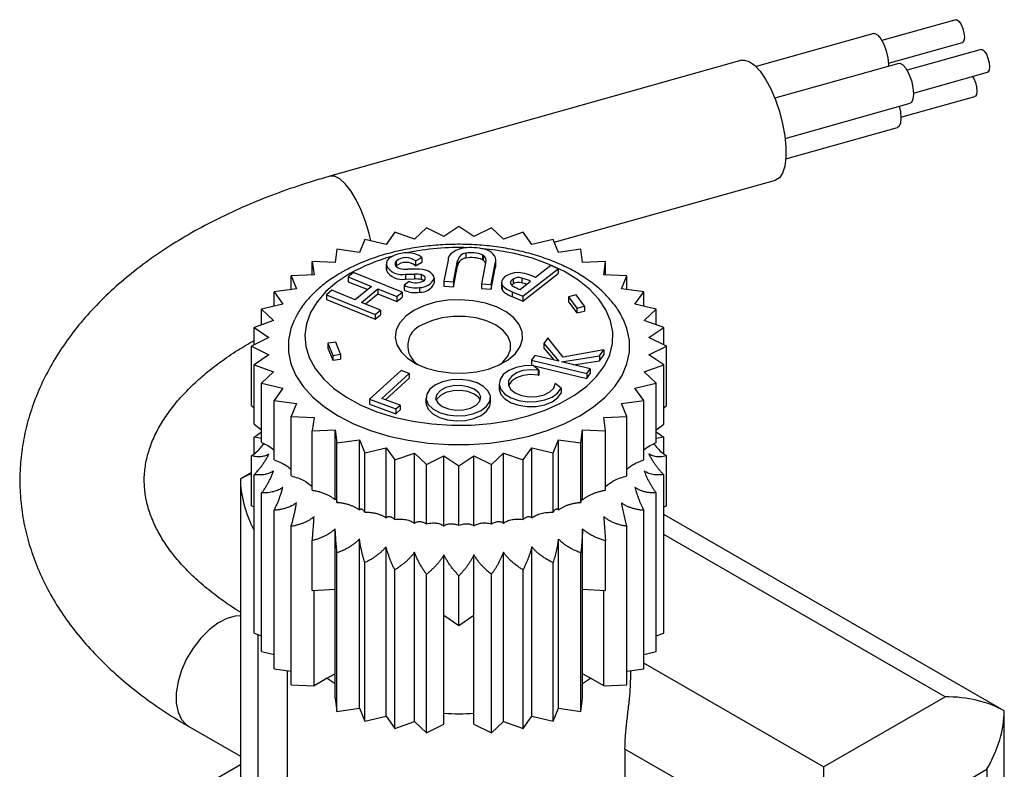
# Model space of a CAD drawing. Header units: millimetres. Extents: x 13 to 546, y 13 to 419.
# Tile 20 of 20: x 470 to 503, y 366 to 392. Entities that reach past the tile are written whole.
import ezdxf

# ---------------------------------------------------------------- set-up
doc = ezdxf.new("R2010")
doc.units = ezdxf.units.MM
doc.header["$LTSCALE"] = 2

msp = doc.modelspace()

# ---------------------------------------------------------------- linework, layer by layer
for p, q in [((501.216, 391.669), (498.718, 390.966)), ((498.439, 391.199), (494.475, 390.083)), ((498.935, 390.196), (501.433, 390.899)), ((502.065, 390.665), (499.567, 389.961)), ((493.99, 390.297), (480.085, 386.382)), ((499.287, 390.194), (495.102, 389.016)), ((499.783, 389.191), (502.282, 389.895)), ((495.449, 387.659), (499.667, 388.847)), ((499.359, 388.375), (501.858, 389.079)), ((495.471, 386.969), (499.242, 388.031)), ((487.66, 384.151), (495.128, 386.254)), ((482.279, 384.489), (481.982, 384.074)), ((482.942, 384.254), (482.279, 384.489)), ((483.348, 384.637), (482.942, 384.254)), ((483.938, 384.345), (483.348, 384.637)), ((484.443, 384.686), (483.938, 384.345)), ((484.947, 384.345), (484.443, 384.686)), ((485.538, 384.637), (484.947, 384.345)), ((485.943, 384.254), (485.538, 384.637)), ((486.606, 384.489), (485.943, 384.254)), ((486.903, 384.074), (486.606, 384.489)), ((481.265, 384.246), (481.083, 383.81)), ((481.982, 384.074), (481.265, 384.246)), ((487.62, 384.246), (486.903, 384.074)), ((487.802, 383.81), (487.62, 384.246)), ((480.328, 383.915), (480.267, 383.468)), ((481.083, 383.81), (480.328, 383.915)), ((484.679, 383.785), (484.679, 383.622)), ((488.557, 383.915), (487.802, 383.81)), ((488.618, 383.468), (488.557, 383.915)), ((479.493, 383.503), (479.554, 383.056)), ((480.267, 383.468), (479.493, 383.503)), ((479.493, 383.053), (479.493, 383.503)), ((482.325, 383.519), (482.325, 383.355)), ((482.977, 383.522), (483.19, 383.644)), ((482.977, 383.522), (482.977, 383.358)), ((482.977, 383.358), (483.19, 383.481)), ((483.19, 383.644), (483.19, 383.481)), ((484.075, 383.543), (483.936, 382.835)), ((484.261, 382.813), (484.4, 383.522)), ((484.4, 383.522), (484.4, 383.358)), ((485.345, 383.46), (485.206, 382.751)), ((485.239, 383.727), (485.239, 383.564)), ((485.262, 383.714), (485.262, 383.551)), ((485.692, 383.378), (485.692, 383.542)), ((489.392, 383.503), (488.618, 383.468)), ((489.331, 383.056), (489.392, 383.503)), ((489.392, 383.053), (489.392, 383.503)), ((480.889, 383.132), (480.71, 382.984)), ((482.529, 382.466), (480.889, 383.132)), ((481.986, 383.419), (481.986, 383.256)), ((481.994, 383.365), (481.994, 383.202)), ((482.325, 383.355), (482.317, 383.347)), ((482.988, 383.246), (482.722, 383.241)), ((484.261, 382.649), (484.4, 383.358)), ((485.532, 382.73), (485.67, 383.438)), ((485.532, 382.566), (485.67, 383.275)), ((485.67, 383.438), (485.67, 383.275)), ((486.6, 382.333), (487.791, 383.257)), ((487.542, 383.364), (487.023, 382.961)), ((487.791, 383.257), (487.542, 383.364)), ((487.791, 383.257), (487.791, 383.093)), ((479.554, 383.056), (478.779, 383.021)), ((478.779, 383.021), (478.961, 382.585)), ((478.779, 382.559), (478.779, 383.021)), ((480.71, 382.984), (481.498, 382.664)), ((480.71, 382.984), (480.71, 382.821)), ((480.71, 382.821), (481.365, 382.555)), ((482.765, 382.825), (482.592, 382.701)), ((482.642, 383.074), (482.941, 383.077)), ((482.642, 383.074), (482.642, 382.911)), ((482.642, 382.911), (482.941, 382.913)), ((482.941, 383.077), (482.941, 382.913)), ((483.165, 383.06), (483.165, 382.897)), ((483.609, 382.939), (483.609, 382.776)), ((483.936, 382.835), (484.261, 382.813)), ((483.936, 382.835), (483.936, 382.671)), ((484.261, 382.813), (484.261, 382.649)), ((485.88, 382.789), (485.88, 382.626)), ((486.273, 382.909), (486.273, 382.746)), ((486.505, 382.559), (486.861, 382.836)), ((486.564, 382.945), (486.564, 382.782)), ((486.6, 382.169), (487.791, 383.093)), ((490.106, 383.021), (489.331, 383.056)), ((489.924, 382.585), (490.106, 383.021)), ((490.106, 382.559), (490.106, 383.021)), ((478.961, 382.585), (478.206, 382.48)), ((478.206, 382.48), (478.503, 382.066)), ((478.206, 381.995), (478.206, 382.48)), ((480.156, 382.53), (479.976, 382.382)), ((480.944, 382.21), (480.156, 382.53)), ((481.498, 382.664), (480.944, 382.21)), ((481.157, 382.124), (481.711, 382.578)), ((481.711, 382.578), (482.35, 382.318)), ((481.711, 382.578), (481.711, 382.415)), ((482.35, 382.318), (482.529, 382.466)), ((482.529, 382.466), (482.529, 382.303)), ((482.592, 382.701), (482.592, 382.537)), ((483.11, 382.626), (483.11, 382.463)), ((483.936, 382.671), (484.261, 382.649)), ((485.206, 382.751), (485.532, 382.73)), ((485.206, 382.751), (485.206, 382.588)), ((485.206, 382.588), (485.532, 382.566)), ((485.532, 382.73), (485.532, 382.566)), ((485.898, 382.707), (485.898, 382.544)), ((486.245, 382.484), (486.6, 382.333)), ((486.245, 382.484), (486.245, 382.321)), ((490.68, 382.48), (489.924, 382.585)), ((490.382, 382.066), (490.68, 382.48)), ((490.68, 381.995), (490.68, 382.48)), ((479.976, 382.382), (481.616, 381.717)), ((479.976, 382.382), (479.976, 382.219)), ((479.976, 382.219), (481.616, 381.553)), ((481.796, 381.864), (481.157, 382.124)), ((481.29, 382.069), (481.711, 382.415)), ((481.711, 382.415), (482.35, 382.155)), ((482.35, 382.318), (482.35, 382.155)), ((482.35, 382.155), (482.529, 382.303)), ((486.245, 382.321), (486.6, 382.169)), ((486.6, 382.333), (486.6, 382.169)), ((488.395, 382.373), (488.141, 382.31)), ((488.141, 382.31), (488.426, 381.929)), ((488.141, 382.31), (488.141, 382.146)), ((488.141, 382.146), (488.426, 381.766)), ((488.679, 381.992), (488.395, 382.373)), ((478.503, 382.066), (477.785, 381.894)), ((477.785, 381.894), (478.191, 381.512)), ((477.785, 381.368), (477.785, 381.894)), ((481.616, 381.717), (481.796, 381.864)), ((481.796, 381.864), (481.796, 381.701)), ((488.426, 381.929), (488.679, 381.992)), ((488.426, 381.929), (488.426, 381.766)), ((488.426, 381.766), (488.679, 381.829)), ((488.679, 381.992), (488.679, 381.829)), ((491.1, 381.894), (490.382, 382.066)), ((490.694, 381.512), (491.1, 381.894)), ((491.1, 381.368), (491.1, 381.894)), ((478.191, 381.512), (477.529, 381.277)), ((481.616, 381.717), (481.616, 381.553)), ((481.616, 381.553), (481.796, 381.701)), ((491.356, 381.277), (490.694, 381.512)), ((477.529, 381.277), (478.033, 380.937)), ((477.529, 380.688), (477.529, 381.277)), ((490.852, 380.937), (491.356, 381.277)), ((491.356, 380.688), (491.356, 381.277)), ((478.033, 380.937), (477.443, 380.645)), ((487.438, 380.923), (487.304, 380.738)), ((487.955, 380.269), (487.438, 380.923)), ((491.443, 380.645), (490.852, 380.937)), ((477.443, 380.645), (478.033, 380.354)), ((477.443, 378.639), (477.443, 380.645)), ((480.285, 380.778), (480.021, 380.741)), ((480.021, 380.741), (480.189, 380.335)), ((480.021, 380.741), (480.021, 380.578)), ((480.021, 380.578), (480.189, 380.172)), ((480.452, 380.372), (480.285, 380.778)), ((487.304, 380.738), (487.818, 380.138)), ((487.304, 380.738), (487.304, 380.575)), ((487.304, 380.575), (487.641, 380.181)), ((489.336, 380.517), (487.955, 380.269)), ((489.192, 380.318), (489.336, 380.517)), ((489.336, 380.517), (489.336, 380.354)), ((490.852, 380.354), (491.443, 380.645)), ((491.443, 378.639), (491.443, 380.645)), ((478.033, 380.354), (477.529, 380.013)), ((480.189, 380.335), (480.452, 380.372)), ((480.189, 380.335), (480.189, 380.172)), ((480.189, 380.172), (480.452, 380.208)), ((480.452, 380.372), (480.452, 380.208)), ((487.01, 380.333), (486.893, 380.171)), ((486.893, 380.171), (488.759, 379.72)), ((486.893, 380.171), (486.893, 380.007)), ((487.818, 380.138), (487.01, 380.333)), ((487.9, 380.118), (489.192, 380.318)), ((488.876, 379.882), (487.9, 380.118)), ((488.311, 380.019), (489.192, 380.155)), ((489.192, 380.155), (489.336, 380.354)), ((489.192, 380.318), (489.192, 380.155)), ((491.356, 380.013), (490.852, 380.354)), ((477.529, 380.013), (478.191, 379.779)), ((477.529, 378.007), (477.529, 380.013)), ((482.499, 379.824), (481.43, 378.851)), ((482.765, 379.727), (482.499, 379.824)), ((486.893, 380.007), (488.759, 379.556)), ((487.143, 379.833), (486.951, 379.99)), ((487.122, 379.833), (487.143, 379.833)), ((487.122, 379.833), (487.122, 379.67)), ((487.143, 379.833), (487.143, 379.669)), ((488.759, 379.72), (488.876, 379.882)), ((488.876, 379.882), (488.876, 379.719)), ((490.694, 379.779), (491.356, 380.013)), ((491.356, 378.007), (491.356, 380.013)), ((478.191, 379.779), (477.785, 379.397)), ((481.838, 378.881), (482.765, 379.727)), ((481.965, 378.834), (482.765, 379.564)), ((482.765, 379.727), (482.765, 379.564)), ((487.122, 379.67), (487.143, 379.669)), ((488.759, 379.72), (488.759, 379.556)), ((488.759, 379.556), (488.876, 379.719)), ((491.1, 379.397), (490.694, 379.779)), ((477.785, 379.397), (478.503, 379.225)), ((477.785, 377.39), (477.785, 379.397)), ((478.503, 379.225), (478.206, 378.811)), ((485.801, 379.378), (485.801, 379.215)), ((487.891, 379.221), (487.695, 379.381)), ((487.891, 379.221), (487.891, 379.058)), ((490.382, 379.225), (491.1, 379.397)), ((490.68, 378.811), (490.382, 379.225)), ((491.1, 377.39), (491.1, 379.397)), ((478.206, 378.811), (478.961, 378.706)), ((478.206, 376.804), (478.206, 378.811)), ((481.43, 378.851), (481.43, 378.687)), ((481.43, 378.851), (482.318, 378.526)), ((482.459, 378.654), (481.838, 378.881)), ((483.331, 378.89), (483.331, 378.727)), ((483.333, 378.85), (483.333, 378.686)), ((485.509, 378.753), (485.509, 378.916)), ((489.924, 378.706), (490.68, 378.811)), ((490.68, 376.804), (490.68, 378.811)), ((477.443, 378.639), (477.529, 378.56)), ((478.961, 378.706), (478.779, 378.27)), ((481.43, 378.687), (482.318, 378.362)), ((482.318, 378.526), (482.459, 378.654)), ((482.318, 378.526), (482.318, 378.362)), ((482.318, 378.362), (482.459, 378.49)), ((482.459, 378.654), (482.459, 378.49)), ((483.331, 378.727), (483.333, 378.686)), ((490.106, 378.27), (489.924, 378.706)), ((491.356, 378.56), (491.443, 378.639)), ((478.779, 378.27), (479.554, 378.235)), ((478.779, 376.264), (478.779, 378.27)), ((479.554, 378.235), (479.493, 377.788)), ((489.331, 378.235), (490.106, 378.27)), ((489.392, 377.788), (489.331, 378.235)), ((490.106, 376.264), (490.106, 378.27)), ((477.529, 378.007), (477.785, 377.819)), ((479.493, 377.788), (480.267, 377.823)), ((480.267, 377.823), (480.328, 377.376)), ((480.267, 375.457), (480.267, 377.823)), ((488.557, 377.376), (488.618, 377.823)), ((488.618, 377.823), (489.392, 377.788)), ((488.618, 375.457), (488.618, 377.823)), ((491.1, 377.819), (491.356, 378.007)), ((477.529, 377.568), (477.785, 377.756)), ((477.785, 377.522), (477.529, 377.568)), ((477.529, 377.015), (477.529, 377.568)), ((479.493, 375.782), (479.493, 377.788)), ((480.328, 377.376), (481.083, 377.481)), ((481.083, 377.481), (481.265, 377.045)), ((481.083, 375.114), (481.083, 377.481)), ((487.62, 377.045), (487.802, 377.481)), ((487.802, 377.481), (488.557, 377.376)), ((487.802, 375.114), (487.802, 377.481)), ((489.392, 375.782), (489.392, 377.788)), ((491.1, 377.756), (491.356, 377.568)), ((491.356, 377.568), (491.1, 377.522)), ((491.356, 377.015), (491.356, 377.568)), ((480.328, 375.37), (480.328, 377.376)), ((481.265, 377.045), (481.982, 377.216)), ((481.982, 377.216), (482.279, 376.802)), ((481.982, 374.85), (481.982, 377.216)), ((486.606, 376.802), (486.903, 377.216)), ((486.903, 377.216), (487.62, 377.045)), ((486.903, 374.85), (486.903, 377.216)), ((488.557, 375.37), (488.557, 377.376)), ((477.443, 375.256), (477.443, 376.936)), ((481.265, 375.038), (481.265, 377.045)), ((482.279, 376.802), (482.942, 377.036)), ((482.279, 374.796), (482.279, 376.802)), ((482.942, 377.036), (483.348, 376.654)), ((482.942, 374.67), (482.942, 377.036)), ((483.348, 376.654), (483.938, 376.945)), ((483.938, 376.945), (484.443, 376.604)), ((483.938, 374.579), (483.938, 376.945)), ((484.443, 376.604), (484.947, 376.945)), ((484.947, 376.945), (485.538, 376.654)), ((484.947, 374.579), (484.947, 376.945)), ((485.538, 376.654), (485.943, 377.036)), ((485.943, 377.036), (486.606, 376.802)), ((485.943, 374.67), (485.943, 377.036)), ((486.606, 374.796), (486.606, 376.802)), ((487.62, 375.038), (487.62, 377.045)), ((491.443, 375.256), (491.443, 376.936)), ((483.348, 374.648), (483.348, 376.654)), ((484.443, 374.598), (484.443, 376.604)), ((485.538, 374.648), (485.538, 376.654)), ((477.443, 376.381), (477.069, 376.165)), ((477.069, 376.165), (477.069, 366.028)), ((477.529, 370.95), (477.529, 376.304)), ((491.356, 370.95), (491.356, 376.304)), ((477.785, 370.333), (477.785, 375.687)), ((491.1, 370.333), (491.1, 375.687)), ((477.443, 375.256), (477.529, 375.214)), ((491.356, 375.214), (491.443, 375.256)), ((478.206, 369.747), (478.206, 375.101)), ((490.68, 369.747), (490.68, 375.101)), ((502.847, 368.327), (491.356, 374.961)), ((478.779, 369.206), (478.779, 374.561)), ((480.267, 372.434), (480.267, 374.474)), ((488.618, 372.434), (488.618, 374.474)), ((490.106, 369.206), (490.106, 374.561)), ((500.847, 368.806), (491.356, 374.285)), ((479.493, 372.399), (479.493, 374.078)), ((481.083, 368.417), (481.083, 374.131)), ((481.982, 368.153), (481.982, 373.867)), ((486.903, 368.153), (486.903, 373.867)), ((487.802, 368.417), (487.802, 374.131)), ((489.392, 372.399), (489.392, 374.078)), ((480.328, 368.312), (480.328, 373.667)), ((482.942, 367.973), (482.942, 373.687)), ((483.938, 371.556), (483.938, 373.596)), ((484.947, 371.556), (484.947, 373.596)), ((485.943, 367.973), (485.943, 373.687)), ((488.557, 368.312), (488.557, 373.667)), ((481.265, 367.981), (481.265, 373.335)), ((487.62, 367.981), (487.62, 373.335)), ((482.279, 367.738), (482.279, 373.093)), ((483.348, 367.59), (483.348, 372.945)), ((484.443, 371.215), (484.443, 372.895)), ((485.538, 367.59), (485.538, 372.945)), ((486.606, 367.738), (486.606, 373.093)), ((479.493, 372.399), (480.267, 372.434)), ((479.554, 369.171), (479.554, 372.402)), ((480.267, 368.759), (480.267, 372.434)), ((488.618, 368.759), (488.618, 372.434)), ((488.618, 372.434), (489.392, 372.399)), ((489.331, 369.171), (489.331, 372.402)), ((483.938, 371.556), (484.443, 371.215)), ((483.938, 367.882), (483.938, 371.556)), ((484.443, 371.215), (484.947, 371.556)), ((484.947, 367.882), (484.947, 371.556)), ((477.529, 370.95), (477.785, 370.859)), ((477.654, 370.905), (477.654, 365.428)), ((491.1, 370.859), (491.356, 370.95)), ((477.785, 370.333), (478.206, 370.232)), ((490.68, 370.232), (491.1, 370.333)), ((496.746, 366.438), (490.68, 369.94)), ((478.206, 369.747), (478.779, 369.668)), ((478.643, 369.687), (478.643, 359.334)), ((480.267, 369.583), (480, 369.429)), ((488.885, 369.429), (488.618, 369.583)), ((490.106, 369.668), (490.68, 369.747)), ((490.243, 369.38), (490.243, 369.687)), ((478.779, 369.206), (479.554, 369.171)), ((480, 369.429), (479.554, 369.171)), ((489.331, 369.171), (488.885, 369.429)), ((489.331, 369.171), (490.106, 369.206)), ((480.267, 368.759), (480.328, 368.312)), ((488.557, 368.312), (488.618, 368.759)), ((496.746, 366.438), (500.847, 368.806)), ((480.328, 368.312), (481.083, 368.417)), ((481.083, 368.417), (481.265, 367.981)), ((487.62, 367.981), (487.802, 368.417)), ((487.802, 368.417), (488.557, 368.312)), ((502.847, 346.424), (502.847, 368.327)), ((481.265, 367.981), (481.982, 368.153)), ((481.982, 368.153), (482.279, 367.738)), ((482.279, 367.738), (482.942, 367.973)), ((482.942, 367.973), (483.348, 367.59)), ((483.348, 367.59), (483.938, 367.882)), ((484.947, 367.882), (485.538, 367.59)), ((485.538, 367.59), (485.943, 367.973)), ((485.943, 367.973), (486.606, 367.738)), ((486.606, 367.738), (486.903, 368.153)), ((486.903, 368.153), (487.62, 367.981)), ((475.332, 367.802), (477.069, 366.799)), ((490.045, 367.041), (490.045, 358.467)), ((495.332, 363.989), (490.045, 367.041)), ((477.069, 366.506), (472.654, 363.958)), ((496.746, 366.438), (496.746, 364.805)), ((498.16, 363.989), (502.262, 366.356)), ((502.262, 366.356), (502.262, 346.154))]:
    msp.add_line(p, q)
at = {"flags": 128}
for points in [[(501.216, 391.669), (501.258, 391.665), (501.325, 391.611), (501.392, 391.506), (501.449, 391.368), (501.487, 391.217), (501.5, 391.077), (501.487, 390.967), (501.449, 390.906), (501.433, 390.899)], [(498.439, 391.199), (498.475, 391.201), (498.575, 391.151), (498.682, 391.025), (498.782, 390.838), (498.863, 390.614), (498.917, 390.379), (498.935, 390.162), (498.933, 390.094)], [(502.065, 390.665), (502.106, 390.661), (502.173, 390.606), (502.241, 390.502), (502.297, 390.364), (502.335, 390.213), (502.349, 390.072), (502.335, 389.963), (502.297, 389.902), (502.282, 389.895)], [(493.99, 390.297), (494.072, 390.307), (494.239, 390.262), (494.419, 390.135), (494.605, 389.933), (494.79, 389.662), (494.964, 389.335), (495.122, 388.965), (495.257, 388.566), (495.364, 388.155), (495.437, 387.749), (495.475, 387.365), (495.475, 387.018), (495.437, 386.723), (495.364, 386.491), (495.257, 386.332), (495.128, 386.254)], [(499.287, 390.194), (499.324, 390.197), (499.424, 390.146), (499.53, 390.02), (499.631, 389.834), (499.712, 389.61), (499.765, 389.375), (499.784, 389.157), (499.765, 388.984), (499.712, 388.875), (499.667, 388.847)], [(501.778, 389.753), (501.816, 389.686), (501.873, 389.548), (501.911, 389.397), (501.924, 389.256), (501.911, 389.147), (501.873, 389.086), (501.858, 389.079)], [(499.302, 388.744), (499.341, 388.559), (499.36, 388.341), (499.341, 388.168), (499.288, 388.059), (499.242, 388.031)], [(481.469, 384.197), (481.41, 384.446), (481.289, 384.853), (481.141, 385.239), (480.974, 385.59), (480.794, 385.891), (480.608, 386.128), (480.424, 386.294), (480.249, 386.38), (480.091, 386.383), (480.085, 386.382)], [(480.766, 383.095), (480.326, 382.806), (479.953, 382.487), (479.654, 382.143), (479.434, 381.78), (479.297, 381.403), (479.243, 381.02), (479.275, 380.636), (479.392, 380.257), (479.592, 379.89), (479.871, 379.541), (480.226, 379.215), (480.65, 378.918), (481.136, 378.655), (481.676, 378.43), (482.262, 378.247), (482.883, 378.108), (483.53, 378.017), (484.193, 377.974), (484.859, 377.98), (485.518, 378.035), (486.16, 378.139), (486.774, 378.289), (487.349, 378.483), (487.876, 378.718), (488.348, 378.99), (488.755, 379.294), (489.091, 379.626), (489.351, 379.98), (489.53, 380.351), (489.626, 380.732), (489.637, 381.116), (489.562, 381.498), (489.403, 381.872), (489.163, 382.231), (488.846, 382.569), (488.456, 382.881), (488, 383.162), (487.486, 383.406), (486.921, 383.611), (486.316, 383.772), (485.681, 383.888), (485.156, 383.945)], [(484.699, 383.966), (484.571, 383.949), (484.451, 383.918), (484.342, 383.876), (484.248, 383.823), (484.172, 383.761), (484.117, 383.692), (484.084, 383.619), (484.075, 383.543)], [(485.67, 383.438), (485.688, 383.501), (485.69, 383.565), (485.676, 383.629), (485.646, 383.69), (485.601, 383.748), (485.542, 383.802), (485.469, 383.85), (485.385, 383.892)], [(482.325, 383.519), (482.297, 383.481), (482.284, 383.44), (482.288, 383.399), (482.307, 383.36), (482.342, 383.324), (482.389, 383.293), (482.448, 383.269), (482.514, 383.254)], [(481.986, 383.256), (481.987, 383.241), (481.994, 383.202)], [(483.609, 382.939), (483.593, 383.005), (483.555, 383.067), (483.494, 383.123), (483.416, 383.172), (483.321, 383.209), (483.215, 383.235), (483.103, 383.247), (482.988, 383.246)], [(485.67, 383.275), (485.688, 383.338), (485.692, 383.378)], [(486.442, 383.129), (486.313, 383.117), (486.192, 383.089), (486.085, 383.047), (485.996, 382.992), (485.931, 382.927), (485.892, 382.856), (485.88, 382.781), (485.898, 382.707)], [(483.266, 382.855), (483.291, 382.881), (483.306, 382.911), (483.309, 382.941), (483.3, 382.971), (483.28, 382.999), (483.25, 383.024), (483.211, 383.045), (483.165, 383.06)], [(486.273, 382.909), (486.234, 382.884), (486.206, 382.855), (486.188, 382.824), (486.182, 382.791), (486.188, 382.757), (486.206, 382.726), (486.234, 382.697), (486.273, 382.672)], [(485.88, 382.626), (485.88, 382.618), (485.898, 382.544)], [(486.273, 382.746), (486.234, 382.721), (486.221, 382.709)], [(482.922, 381.85), (482.647, 381.655), (482.446, 381.432), (482.326, 381.191), (482.293, 380.941), (482.348, 380.691), (482.489, 380.454), (482.71, 380.237), (483.001, 380.051), (483.352, 379.902), (483.747, 379.797), (484.171, 379.741), (484.606, 379.734), (485.034, 379.779), (485.438, 379.872), (485.801, 380.01), (486.109, 380.188), (486.348, 380.397), (486.51, 380.631), (486.586, 380.878), (486.575, 381.129), (486.477, 381.373), (486.295, 381.602), (486.038, 381.804), (485.715, 381.972), (485.34, 382.1), (484.929, 382.181), (484.497, 382.213), (484.063, 382.194), (483.645, 382.125), (483.259, 382.008), (482.922, 381.85)], [(478.892, 381.546), (478.771, 381.245), (478.687, 380.846), (478.687, 380.444), (478.771, 380.045), (478.938, 379.655), (479.185, 379.279), (479.508, 378.923), (479.904, 378.593), (480.366, 378.292), (480.887, 378.025), (481.46, 377.797), (482.076, 377.61), (482.727, 377.468), (483.403, 377.371), (484.094, 377.323), (484.791, 377.323), (485.482, 377.371), (486.158, 377.468), (486.809, 377.61), (487.425, 377.797), (487.998, 378.025), (488.52, 378.292), (488.981, 378.593), (489.377, 378.923), (489.7, 379.279), (489.947, 379.655), (490.114, 380.045), (490.198, 380.444), (490.198, 380.846), (490.114, 381.245), (489.993, 381.547)], [(485.807, 380.013), (485.924, 380.108), (486.094, 380.312), (486.182, 380.532), (486.182, 380.758), (486.094, 380.979), (485.924, 381.183), (485.68, 381.36), (485.374, 381.501), (485.021, 381.599), (484.638, 381.649), (484.247, 381.649), (483.865, 381.599), (483.512, 381.501), (483.205, 381.36)], [(486.951, 379.99), (486.652, 379.98), (486.369, 379.921), (486.125, 379.82), (485.941, 379.683), (485.83, 379.522), (485.802, 379.349), (485.858, 379.179), (485.995, 379.024), (486.201, 378.898), (486.46, 378.811), (486.751, 378.768), (487.052, 378.774), (487.337, 378.829), (487.584, 378.927), (487.774, 379.062), (487.891, 379.221)], [(487.122, 379.833), (486.861, 379.851), (486.605, 379.819), (486.381, 379.74), (486.214, 379.624), (486.121, 379.482), (486.113, 379.331), (486.19, 379.187), (486.345, 379.064), (486.56, 378.978), (486.812, 378.937), (487.074, 378.945), (487.317, 379.002), (487.514, 379.101), (487.645, 379.232), (487.695, 379.381)], [(485.507, 378.957), (485.432, 379.128), (485.277, 379.281), (485.055, 379.403), (484.783, 379.484), (484.483, 379.519), (484.177, 379.504), (483.891, 379.44), (483.647, 379.334), (483.464, 379.192), (483.357, 379.026), (483.333, 378.85)], [(487.122, 379.67), (486.861, 379.688), (486.605, 379.656), (486.381, 379.577), (486.214, 379.461), (486.121, 379.319), (486.118, 379.311)], [(485.186, 378.93), (485.112, 379.072), (484.96, 379.192), (484.748, 379.277), (484.5, 379.316), (484.243, 379.306), (484.006, 379.247), (483.816, 379.147), (483.694, 379.017), (483.653, 378.87)], [(485.166, 378.826), (485.112, 378.909), (484.96, 379.029), (484.748, 379.113), (484.5, 379.153), (484.243, 379.142), (484.006, 379.084), (483.816, 378.984), (483.694, 378.853), (483.673, 378.811)], [(485.801, 379.215), (485.802, 379.186), (485.858, 379.015), (485.995, 378.861), (486.201, 378.735), (486.46, 378.647), (486.751, 378.605), (487.052, 378.611), (487.337, 378.665), (487.584, 378.764), (487.774, 378.898), (487.891, 379.058)], [(483.333, 378.85), (483.408, 378.678), (483.562, 378.525), (483.785, 378.403), (484.057, 378.322), (484.357, 378.287), (484.662, 378.302), (484.948, 378.366), (485.193, 378.473), (485.376, 378.615), (485.483, 378.78), (485.507, 378.957)], [(483.653, 378.87), (483.728, 378.728), (483.88, 378.608), (484.091, 378.524), (484.339, 378.484), (484.596, 378.494), (484.833, 378.553), (485.023, 378.653), (485.145, 378.784), (485.186, 378.93)], [(483.333, 378.686), (483.408, 378.515), (483.562, 378.362), (483.785, 378.24), (484.057, 378.159), (484.357, 378.124), (484.662, 378.139), (484.948, 378.203), (485.193, 378.309), (485.376, 378.451), (485.483, 378.617), (485.509, 378.753)], [(477.069, 371.537), (476.897, 371.526), (476.606, 371.445), (476.306, 371.289), (476.009, 371.065), (475.728, 370.782), (475.473, 370.451), (475.255, 370.087), (475.083, 369.703), (474.965, 369.316), (474.904, 368.941), (474.904, 368.594), (474.965, 368.289), (475.083, 368.039), (475.255, 367.853), (475.332, 367.802)]]:
    msp.add_lwpolyline(points, dxfattribs=at)
for centre, radius, start, end in [((482.674, 382.768), 1.029, 67.5195, 120.8866), ((484.436, 375.228), 8.746, 87.9809, 101.6178), ((484.708, 383.474), 0.312, 95.3224, 171.2963), ((484.857, 382.767), 1.033, 68.339, 99.9104), ((484.841, 382.07), 1.902, 73.367, 94.2691), ((483.806, 377.698), 6.194, 105.209, 119.392), ((482.254, 383.411), 0.264, 114.3857, 189.9407), ((482.653, 383.113), 0.522, 51.5385, 128.9632), ((482.653, 382.95), 0.522, 51.5385, 128.9632), ((482.743, 383.057), 0.738, 52.7231, 63.9003), ((484.714, 383.3), 0.323, 96.1247, 165.9821), ((484.857, 382.604), 1.033, 68.339, 99.9104), ((485.204, 383.64), 0.094, 51.7595, 68.2459), ((485.204, 383.477), 0.094, 51.7595, 68.2459), ((485.135, 383.532), 0.222, 341.0429, 54.9982), ((485.083, 383.329), 0.285, 24.3558, 50.9669), ((482.52, 383.669), 0.607, 210.0081, 281.6449), ((482.52, 383.506), 0.607, 210.0081, 281.6449), ((482.681, 384.285), 1.044, 260.7859, 272.2711), ((486.373, 381.797), 1.333, 60.8213, 87.0521), ((482.985, 383.355), 0.573, 247.4208, 299.2988), ((482.987, 382.181), 0.897, 78.5298, 92.9301), ((482.987, 382.018), 0.897, 78.5298, 92.9301), ((483.135, 383.141), 0.515, 267.1752, 336.9466), ((483.111, 382.649), 0.254, 53.3441, 77.6814), ((486.457, 382.614), 0.348, 72.1177, 121.9409), ((486.457, 382.45), 0.348, 72.1177, 121.9409), ((486.017, 381.004), 2.017, 65.2775, 74.2785), ((485.982, 380.731), 2.132, 69.6219, 74.1527), ((482.968, 383.478), 0.863, 244.2055, 279.4584), ((482.968, 383.315), 0.863, 244.2055, 279.4584), ((483.135, 382.977), 0.515, 267.1752, 336.9466), ((486.479, 383.231), 0.783, 222.0728, 252.6256), ((486.479, 383.068), 0.783, 222.0728, 252.6256), ((487.147, 384.186), 1.749, 240.006, 248.4761), ((483.466, 380.656), 0.751, 110.31, 238.9123), ((482.868, 373.606), 5.066, 235.5244, 239.1115), ((486.017, 373.606), 5.066, 300.8885, 304.4756), ((484.443, 378.266), 10.032, 267.1179, 272.8821)]:
    msp.add_arc(centre, radius, start, end)
for centre, major_axis, ratio, start_param, end_param in [((479.069, 375.01), (2.828, 0), 0.577382, 2.183246, 2.356194), ((479.069, 375.01), (-1.414, 2.449), 0.577335, 0.785358, 1.477464), ((500.847, 367.173), (2.828, 0), 0.577382, 0.785398, 1.570796), ((500.847, 367.173), (1.414, 2.449), 0.577335, 4.71243, 5.497828)]:
    msp.add_ellipse(centre, major_axis=major_axis, ratio=ratio, start_param=start_param, end_param=end_param)
for points, knots in [([(480.085, 386.382), (479.898, 386.328), (479.358, 386.171), (478.49, 385.88), (477.496, 385.495), (476.543, 385.068), (475.633, 384.601), (474.772, 384.094), (473.963, 383.549), (473.211, 382.966), (472.521, 382.35), (471.897, 381.702), (471.344, 381.025), (470.864, 380.325), (470.461, 379.605), (470.135, 378.871), (469.889, 378.127), (469.72, 377.378), (469.63, 376.627), (469.616, 375.877), (469.677, 375.133), (469.812, 374.396), (470.021, 373.669), (470.302, 372.954), (470.654, 372.253), (471.079, 371.568), (471.574, 370.902), (472.14, 370.257), (472.773, 369.636), (473.472, 369.044), (474.234, 368.483), (474.864, 368.075), (475.241, 367.855), (475.332, 367.802)], [0, 0, 0, 0, 0.018401, 0.053027, 0.087728, 0.122507, 0.157363, 0.192282, 0.227241, 0.262182, 0.297037, 0.33172, 0.36613, 0.400166, 0.433745, 0.466818, 0.499384, 0.53149, 0.563226, 0.594711, 0.626084, 0.657449, 0.688942, 0.720689, 0.752799, 0.785342, 0.818352, 0.851819, 0.885694, 0.919902, 0.954356, 0.988969, 1, 1, 1, 1]), ([(489.98, 381.556), (489.941, 381.636), (489.838, 381.851), (489.596, 382.174), (489.261, 382.527), (488.86, 382.852), (488.399, 383.147), (487.885, 383.407), (487.327, 383.628), (486.732, 383.807), (486.109, 383.944), (485.466, 384.037), (484.81, 384.084), (484.149, 384.087), (483.493, 384.044), (482.848, 383.957), (482.222, 383.825), (481.624, 383.65), (481.07, 383.437), (480.692, 383.253), (480.501, 383.145), (480.466, 383.124)], [0, 0, 0, 0, 0.032425, 0.086044, 0.140887, 0.196776, 0.253344, 0.310221, 0.367116, 0.42391, 0.48058, 0.537139, 0.593625, 0.650081, 0.706552, 0.763075, 0.819696, 0.876467, 0.93343, 0.98753, 1, 1, 1, 1]), ([(480.466, 383.124), (480.38, 383.073), (480.134, 382.925), (479.768, 382.653), (479.394, 382.297), (479.098, 381.932), (478.963, 381.673), (478.902, 381.556)], [0, 0, 0, 0, 0.1218708, 0.3513858, 0.5809274, 0.8086053, 1, 1, 1, 1]), ([(477.069, 371.658), (476.869, 371.786), (476.463, 372.049), (475.927, 372.464), (475.442, 372.894), (475.023, 373.33), (474.668, 373.77), (474.377, 374.211), (474.147, 374.651), (473.976, 375.092), (473.865, 375.538), (473.815, 375.996), (473.832, 376.469), (473.92, 376.936), (474.075, 377.405), (474.292, 377.865), (474.583, 378.332), (474.936, 378.791), (475.353, 379.24), (475.831, 379.678), (476.373, 380.103), (476.935, 380.492), (477.344, 380.727), (477.529, 380.834)], [0, 0, 0, 0, 0.043776, 0.089078, 0.134367, 0.179732, 0.22534, 0.271438, 0.318383, 0.366674, 0.416949, 0.469853, 0.525481, 0.582041, 0.630464, 0.681856, 0.730948, 0.778441, 0.824956, 0.870916, 0.916594, 0.962169, 1, 1, 1, 1]), ([(477.443, 376.936), (477.56, 377.028), (477.711, 377.147), (477.829, 377.312), (477.855, 377.349)], [0, 0, 0, 0, 0.774189, 1, 1, 1, 1]), ([(477.785, 377.39), (477.929, 377.324), (478.081, 377.255), (478.2, 377.143), (478.206, 377.137)], [0, 0, 0, 0, 0.950091, 1, 1, 1, 1]), ([(490.68, 377.137), (490.686, 377.143), (490.804, 377.255), (490.956, 377.324), (491.1, 377.39)], [0, 0, 0, 0, 0.049909, 1, 1, 1, 1]), ([(491.03, 377.349), (491.056, 377.312), (491.174, 377.147), (491.325, 377.028), (491.443, 376.936)], [0, 0, 0, 0, 0.225811, 1, 1, 1, 1]), ([(478.033, 377.005), (478.014, 376.993), (477.976, 376.97), (477.913, 376.943), (477.846, 376.924), (477.774, 376.912), (477.698, 376.907), (477.617, 376.909), (477.532, 376.918), (477.473, 376.93), (477.443, 376.936)], [0, 0, 0, 0, 0.119284, 0.238806, 0.359296, 0.481465, 0.605998, 0.733538, 0.864688, 1, 1, 1, 1]), ([(477.529, 376.304), (477.558, 376.334), (477.615, 376.392), (477.698, 376.487), (477.775, 376.584), (477.847, 376.684), (477.915, 376.788), (477.977, 376.895), (478.015, 376.968), (478.033, 377.005)], [0, 0, 0, 0, 0.154293, 0.303249, 0.44771, 0.588596, 0.726902, 0.863675, 1, 1, 1, 1]), ([(478.206, 376.804), (478.354, 376.748), (478.566, 376.669), (478.731, 376.527), (478.779, 376.485)], [0, 0, 0, 0, 0.70402, 1, 1, 1, 1]), ([(490.106, 376.485), (490.154, 376.527), (490.319, 376.669), (490.531, 376.748), (490.68, 376.804)], [0, 0, 0, 0, 0.2959801, 1, 1, 1, 1]), ([(491.443, 376.936), (491.408, 376.929), (491.341, 376.916), (491.245, 376.907), (491.154, 376.908), (491.07, 376.917), (490.991, 376.937), (490.918, 376.965), (490.874, 376.992), (490.852, 377.005)], [0, 0, 0, 0, 0.154293, 0.303249, 0.44771, 0.588596, 0.726902, 0.863675, 1, 1, 1, 1]), ([(490.852, 377.005), (490.868, 376.973), (490.901, 376.908), (490.955, 376.815), (491.012, 376.723), (491.073, 376.634), (491.139, 376.547), (491.208, 376.463), (491.28, 376.381), (491.331, 376.33), (491.356, 376.304)], [0, 0, 0, 0, 0.119284, 0.238806, 0.359296, 0.481465, 0.605998, 0.733538, 0.864688, 1, 1, 1, 1]), ([(478.191, 376.43), (478.17, 376.416), (478.127, 376.389), (478.056, 376.357), (477.981, 376.331), (477.9, 376.311), (477.815, 376.299), (477.724, 376.294), (477.629, 376.295), (477.562, 376.301), (477.529, 376.304)], [0, 0, 0, 0, 0.119284, 0.238806, 0.359296, 0.481465, 0.605998, 0.733538, 0.864688, 1, 1, 1, 1]), ([(477.785, 375.687), (477.809, 375.719), (477.855, 375.783), (477.921, 375.884), (477.983, 375.988), (478.041, 376.094), (478.096, 376.203), (478.146, 376.315), (478.176, 376.391), (478.191, 376.43)], [0, 0, 0, 0, 0.154293, 0.303249, 0.44771, 0.588596, 0.726902, 0.863675, 1, 1, 1, 1]), ([(478.779, 376.264), (478.931, 376.219), (479.197, 376.141), (479.404, 375.98), (479.493, 375.911)], [0, 0, 0, 0, 0.567748, 1, 1, 1, 1]), ([(489.392, 375.911), (489.482, 375.98), (489.688, 376.141), (489.954, 376.219), (490.106, 376.264)], [0, 0, 0, 0, 0.432252, 1, 1, 1, 1]), ([(491.356, 376.304), (491.318, 376.3), (491.243, 376.294), (491.135, 376.294), (491.033, 376.303), (490.938, 376.321), (490.85, 376.348), (490.768, 376.383), (490.719, 376.414), (490.694, 376.43)], [0, 0, 0, 0, 0.154293, 0.303249, 0.44771, 0.588596, 0.726902, 0.863675, 1, 1, 1, 1]), ([(490.694, 376.43), (490.707, 376.396), (490.733, 376.329), (490.777, 376.231), (490.823, 376.135), (490.872, 376.041), (490.925, 375.949), (490.98, 375.859), (491.039, 375.771), (491.079, 375.715), (491.1, 375.687)], [0, 0, 0, 0, 0.1192842, 0.2388064, 0.359296, 0.4814653, 0.6059975, 0.7335381, 0.8646879, 1, 1, 1, 1]), ([(478.503, 375.876), (478.48, 375.86), (478.433, 375.829), (478.357, 375.79), (478.275, 375.757), (478.188, 375.73), (478.095, 375.71), (477.997, 375.696), (477.893, 375.687), (477.822, 375.687), (477.785, 375.687)], [0, 0, 0, 0, 0.119284, 0.238806, 0.359296, 0.481465, 0.605998, 0.733538, 0.864688, 1, 1, 1, 1]), ([(478.206, 375.101), (478.223, 375.135), (478.256, 375.202), (478.305, 375.309), (478.351, 375.417), (478.393, 375.528), (478.433, 375.642), (478.47, 375.757), (478.492, 375.836), (478.503, 375.876)], [0, 0, 0, 0, 0.154293, 0.303249, 0.44771, 0.588596, 0.726902, 0.863675, 1, 1, 1, 1]), ([(491.1, 375.687), (491.058, 375.687), (490.977, 375.688), (490.86, 375.699), (490.75, 375.717), (490.647, 375.744), (490.551, 375.779), (490.462, 375.822), (490.409, 375.858), (490.382, 375.876)], [0, 0, 0, 0, 0.154293, 0.303249, 0.44771, 0.588596, 0.726902, 0.863675, 1, 1, 1, 1]), ([(490.382, 375.876), (490.392, 375.841), (490.411, 375.772), (490.443, 375.671), (490.477, 375.571), (490.513, 375.473), (490.551, 375.377), (490.592, 375.283), (490.635, 375.19), (490.665, 375.131), (490.68, 375.101)], [0, 0, 0, 0, 0.119284, 0.238806, 0.359296, 0.481465, 0.605998, 0.733538, 0.864688, 1, 1, 1, 1]), ([(479.493, 375.782), (479.538, 375.773), (479.626, 375.758), (479.752, 375.724), (479.871, 375.685), (479.982, 375.638), (480.085, 375.585), (480.181, 375.525), (480.238, 375.479), (480.267, 375.457)], [0, 0, 0, 0, 0.154293, 0.303249, 0.44771, 0.588596, 0.726902, 0.863675, 1, 1, 1, 1]), ([(480.267, 375.457), (480.269, 375.463), (480.273, 375.477), (480.28, 375.486), (480.286, 375.488), (480.294, 375.481), (480.302, 375.466), (480.31, 375.443), (480.319, 375.411), (480.325, 375.384), (480.328, 375.37)], [0, 0, 0, 0, 0.1192842, 0.2388064, 0.359296, 0.4814653, 0.6059975, 0.7335381, 0.8646879, 1, 1, 1, 1]), ([(488.557, 375.37), (488.561, 375.385), (488.568, 375.416), (488.577, 375.45), (488.587, 375.474), (488.596, 375.487), (488.604, 375.488), (488.611, 375.479), (488.616, 375.464), (488.618, 375.457)], [0, 0, 0, 0, 0.154293, 0.303249, 0.44771, 0.588596, 0.726902, 0.863675, 1, 1, 1, 1]), ([(488.618, 375.457), (488.643, 375.477), (488.693, 375.517), (488.776, 375.57), (488.864, 375.619), (488.958, 375.662), (489.058, 375.7), (489.164, 375.733), (489.276, 375.761), (489.353, 375.775), (489.392, 375.782)], [0, 0, 0, 0, 0.119284, 0.238806, 0.359296, 0.481465, 0.605998, 0.733538, 0.864688, 1, 1, 1, 1]), ([(478.961, 375.357), (478.936, 375.339), (478.888, 375.303), (478.807, 375.257), (478.721, 375.217), (478.629, 375.182), (478.532, 375.153), (478.428, 375.129), (478.319, 375.112), (478.244, 375.105), (478.206, 375.101)], [0, 0, 0, 0, 0.119284, 0.238806, 0.359296, 0.481465, 0.605998, 0.733538, 0.864688, 1, 1, 1, 1]), ([(478.779, 374.561), (478.79, 374.596), (478.811, 374.665), (478.84, 374.775), (478.868, 374.887), (478.894, 375.001), (478.918, 375.118), (478.941, 375.236), (478.954, 375.317), (478.961, 375.357)], [0, 0, 0, 0, 0.154293, 0.3032494, 0.44771, 0.5885965, 0.7269016, 0.8636746, 1, 1, 1, 1]), ([(480.328, 375.37), (480.372, 375.366), (480.458, 375.358), (480.581, 375.336), (480.697, 375.307), (480.805, 375.271), (480.906, 375.226), (480.999, 375.175), (481.055, 375.134), (481.083, 375.114)], [0, 0, 0, 0, 0.154293, 0.303249, 0.44771, 0.588596, 0.726902, 0.863675, 1, 1, 1, 1]), ([(481.083, 375.114), (481.089, 375.121), (481.101, 375.136), (481.12, 375.146), (481.141, 375.149), (481.163, 375.144), (481.186, 375.13), (481.211, 375.108), (481.237, 375.078), (481.255, 375.052), (481.265, 375.038)], [0, 0, 0, 0, 0.1192842, 0.2388064, 0.359296, 0.4814653, 0.6059975, 0.7335381, 0.8646879, 1, 1, 1, 1]), ([(487.62, 375.038), (487.631, 375.053), (487.652, 375.083), (487.681, 375.115), (487.709, 375.137), (487.735, 375.148), (487.759, 375.148), (487.782, 375.138), (487.795, 375.122), (487.802, 375.114)], [0, 0, 0, 0, 0.154293, 0.303249, 0.44771, 0.588596, 0.726902, 0.863675, 1, 1, 1, 1]), ([(487.802, 375.114), (487.826, 375.132), (487.875, 375.168), (487.956, 375.214), (488.042, 375.254), (488.133, 375.289), (488.231, 375.318), (488.334, 375.342), (488.443, 375.359), (488.519, 375.366), (488.557, 375.37)], [0, 0, 0, 0, 0.119284, 0.238806, 0.359296, 0.481465, 0.605998, 0.733538, 0.864688, 1, 1, 1, 1]), ([(490.68, 375.101), (490.636, 375.105), (490.55, 375.113), (490.427, 375.135), (490.311, 375.164), (490.203, 375.201), (490.102, 375.245), (490.008, 375.296), (489.952, 375.337), (489.924, 375.357)], [0, 0, 0, 0, 0.154293, 0.303249, 0.44771, 0.588596, 0.726902, 0.863675, 1, 1, 1, 1]), ([(489.924, 375.357), (489.93, 375.322), (489.942, 375.251), (489.961, 375.147), (489.982, 375.045), (490.004, 374.944), (490.027, 374.845), (490.052, 374.748), (490.078, 374.652), (490.096, 374.592), (490.106, 374.561)], [0, 0, 0, 0, 0.119284, 0.238806, 0.359296, 0.481465, 0.605998, 0.733538, 0.864688, 1, 1, 1, 1]), ([(479.554, 374.886), (479.529, 374.866), (479.479, 374.826), (479.396, 374.772), (479.308, 374.723), (479.214, 374.68), (479.114, 374.642), (479.008, 374.609), (478.896, 374.581), (478.819, 374.568), (478.779, 374.561)], [0, 0, 0, 0, 0.119284, 0.238806, 0.359296, 0.481465, 0.605998, 0.733538, 0.864688, 1, 1, 1, 1]), ([(479.493, 374.078), (479.496, 374.114), (479.503, 374.185), (479.513, 374.297), (479.523, 374.41), (479.531, 374.526), (479.539, 374.644), (479.547, 374.764), (479.551, 374.845), (479.554, 374.886)], [0, 0, 0, 0, 0.154293, 0.303249, 0.44771, 0.588596, 0.726902, 0.863675, 1, 1, 1, 1]), ([(481.265, 375.038), (481.306, 375.038), (481.388, 375.038), (481.505, 375.027), (481.615, 375.008), (481.718, 374.981), (481.813, 374.946), (481.903, 374.903), (481.956, 374.868), (481.982, 374.85)], [0, 0, 0, 0, 0.154293, 0.303249, 0.44771, 0.588596, 0.726902, 0.863675, 1, 1, 1, 1]), ([(481.982, 374.85), (481.992, 374.858), (482.011, 374.873), (482.043, 374.886), (482.077, 374.892), (482.113, 374.889), (482.151, 374.878), (482.192, 374.859), (482.235, 374.832), (482.264, 374.808), (482.279, 374.796)], [0, 0, 0, 0, 0.119284, 0.238806, 0.359296, 0.481465, 0.605998, 0.733538, 0.864688, 1, 1, 1, 1]), ([(482.279, 374.796), (482.318, 374.799), (482.393, 374.806), (482.501, 374.805), (482.603, 374.796), (482.698, 374.778), (482.786, 374.751), (482.868, 374.716), (482.917, 374.685), (482.942, 374.67)], [0, 0, 0, 0, 0.154293, 0.3032494, 0.44771, 0.5885965, 0.7269016, 0.8636746, 1, 1, 1, 1]), ([(485.943, 374.67), (485.965, 374.683), (486.008, 374.711), (486.078, 374.743), (486.154, 374.769), (486.234, 374.788), (486.32, 374.8), (486.41, 374.806), (486.506, 374.805), (486.572, 374.799), (486.606, 374.796)], [0, 0, 0, 0, 0.119284, 0.238806, 0.359296, 0.481465, 0.605998, 0.733538, 0.864688, 1, 1, 1, 1]), ([(486.606, 374.796), (486.623, 374.81), (486.657, 374.837), (486.705, 374.866), (486.751, 374.884), (486.793, 374.892), (486.833, 374.889), (486.87, 374.876), (486.892, 374.859), (486.903, 374.85)], [0, 0, 0, 0, 0.154293, 0.303249, 0.44771, 0.588596, 0.726902, 0.863675, 1, 1, 1, 1]), ([(486.903, 374.85), (486.926, 374.865), (486.972, 374.897), (487.049, 374.936), (487.131, 374.969), (487.218, 374.996), (487.311, 375.016), (487.409, 375.03), (487.512, 375.038), (487.584, 375.038), (487.62, 375.038)], [0, 0, 0, 0, 0.119284, 0.238806, 0.359296, 0.481465, 0.605998, 0.733538, 0.864688, 1, 1, 1, 1]), ([(490.106, 374.561), (490.061, 374.569), (489.973, 374.585), (489.847, 374.618), (489.728, 374.657), (489.617, 374.704), (489.513, 374.757), (489.417, 374.817), (489.36, 374.863), (489.331, 374.886)], [0, 0, 0, 0, 0.154293, 0.303249, 0.44771, 0.588596, 0.726902, 0.863675, 1, 1, 1, 1]), ([(489.331, 374.886), (489.333, 374.85), (489.337, 374.779), (489.344, 374.674), (489.351, 374.57), (489.358, 374.468), (489.366, 374.368), (489.374, 374.269), (489.383, 374.172), (489.389, 374.11), (489.392, 374.078)], [0, 0, 0, 0, 0.119284, 0.238806, 0.359296, 0.481465, 0.605998, 0.733538, 0.864688, 1, 1, 1, 1]), ([(480.267, 374.474), (480.242, 374.452), (480.192, 374.407), (480.109, 374.346), (480.021, 374.289), (479.927, 374.237), (479.827, 374.19), (479.721, 374.148), (479.61, 374.11), (479.532, 374.089), (479.493, 374.078)], [0, 0, 0, 0, 0.119284, 0.238806, 0.359296, 0.481465, 0.605998, 0.733538, 0.864688, 1, 1, 1, 1]), ([(480.328, 373.667), (480.325, 373.703), (480.318, 373.773), (480.308, 373.885), (480.298, 373.999), (480.29, 374.114), (480.281, 374.232), (480.274, 374.352), (480.269, 374.433), (480.267, 374.474)], [0, 0, 0, 0, 0.154293, 0.303249, 0.44771, 0.588596, 0.726902, 0.863675, 1, 1, 1, 1]), ([(482.942, 374.67), (482.955, 374.679), (482.981, 374.696), (483.024, 374.713), (483.071, 374.722), (483.12, 374.723), (483.172, 374.716), (483.228, 374.701), (483.286, 374.679), (483.327, 374.658), (483.348, 374.648)], [0, 0, 0, 0, 0.1192842, 0.2388064, 0.359296, 0.4814653, 0.6059975, 0.7335381, 0.8646879, 1, 1, 1, 1]), ([(483.348, 374.648), (483.382, 374.654), (483.449, 374.668), (483.545, 374.676), (483.636, 374.676), (483.721, 374.666), (483.799, 374.647), (483.873, 374.619), (483.916, 374.592), (483.938, 374.579)], [0, 0, 0, 0, 0.154293, 0.303249, 0.44771, 0.588596, 0.726902, 0.863675, 1, 1, 1, 1]), ([(483.938, 374.579), (483.954, 374.589), (483.987, 374.609), (484.041, 374.63), (484.098, 374.644), (484.16, 374.65), (484.225, 374.649), (484.294, 374.64), (484.367, 374.623), (484.417, 374.606), (484.443, 374.598)], [0, 0, 0, 0, 0.119284, 0.238806, 0.359296, 0.481465, 0.605998, 0.733538, 0.864688, 1, 1, 1, 1]), ([(484.443, 374.598), (484.472, 374.608), (484.529, 374.626), (484.611, 374.643), (484.689, 374.651), (484.761, 374.648), (484.828, 374.635), (484.891, 374.613), (484.928, 374.59), (484.947, 374.579)], [0, 0, 0, 0, 0.154293, 0.303249, 0.44771, 0.588596, 0.726902, 0.863675, 1, 1, 1, 1]), ([(484.947, 374.579), (484.966, 374.591), (485.004, 374.614), (485.067, 374.64), (485.134, 374.66), (485.206, 374.672), (485.283, 374.677), (485.363, 374.675), (485.449, 374.665), (485.508, 374.654), (485.538, 374.648)], [0, 0, 0, 0, 0.1192842, 0.2388064, 0.359296, 0.4814653, 0.6059975, 0.7335381, 0.8646879, 1, 1, 1, 1]), ([(485.538, 374.648), (485.561, 374.66), (485.607, 374.683), (485.673, 374.707), (485.736, 374.721), (485.794, 374.724), (485.848, 374.717), (485.898, 374.7), (485.928, 374.68), (485.943, 374.67)], [0, 0, 0, 0, 0.154293, 0.303249, 0.44771, 0.588596, 0.726902, 0.863675, 1, 1, 1, 1]), ([(488.618, 374.474), (488.616, 374.438), (488.612, 374.367), (488.606, 374.262), (488.599, 374.158), (488.591, 374.057), (488.583, 373.956), (488.575, 373.858), (488.566, 373.76), (488.56, 373.698), (488.557, 373.667)], [0, 0, 0, 0, 0.119284, 0.238806, 0.359296, 0.481465, 0.605998, 0.733538, 0.864688, 1, 1, 1, 1]), ([(489.392, 374.078), (489.348, 374.091), (489.259, 374.115), (489.133, 374.159), (489.014, 374.209), (488.903, 374.266), (488.8, 374.329), (488.704, 374.398), (488.647, 374.448), (488.618, 374.474)], [0, 0, 0, 0, 0.154293, 0.303249, 0.44771, 0.588596, 0.726902, 0.863675, 1, 1, 1, 1]), ([(481.083, 374.131), (481.059, 374.107), (481.01, 374.058), (480.93, 373.989), (480.844, 373.925), (480.752, 373.865), (480.654, 373.808), (480.551, 373.757), (480.442, 373.709), (480.366, 373.681), (480.328, 373.667)], [0, 0, 0, 0, 0.119284, 0.238806, 0.359296, 0.481465, 0.605998, 0.733538, 0.864688, 1, 1, 1, 1]), ([(481.265, 373.335), (481.254, 373.371), (481.234, 373.44), (481.204, 373.55), (481.176, 373.662), (481.15, 373.776), (481.126, 373.892), (481.103, 374.011), (481.09, 374.091), (481.083, 374.131)], [0, 0, 0, 0, 0.154293, 0.303249, 0.44771, 0.588596, 0.726902, 0.863675, 1, 1, 1, 1]), ([(481.982, 373.867), (481.959, 373.84), (481.913, 373.787), (481.836, 373.711), (481.754, 373.639), (481.667, 373.571), (481.574, 373.506), (481.476, 373.445), (481.373, 373.387), (481.301, 373.353), (481.265, 373.335)], [0, 0, 0, 0, 0.1192842, 0.2388064, 0.359296, 0.4814653, 0.6059975, 0.7335381, 0.8646879, 1, 1, 1, 1]), ([(482.279, 373.093), (482.262, 373.127), (482.228, 373.194), (482.18, 373.3), (482.134, 373.409), (482.092, 373.52), (482.052, 373.633), (482.015, 373.749), (481.993, 373.828), (481.982, 373.867)], [0, 0, 0, 0, 0.154293, 0.303249, 0.44771, 0.588596, 0.726902, 0.863675, 1, 1, 1, 1]), ([(486.903, 373.867), (486.893, 373.833), (486.874, 373.763), (486.842, 373.662), (486.809, 373.562), (486.772, 373.464), (486.734, 373.368), (486.693, 373.274), (486.65, 373.181), (486.621, 373.123), (486.606, 373.093)], [0, 0, 0, 0, 0.1192842, 0.2388064, 0.359296, 0.4814653, 0.6059975, 0.7335381, 0.8646879, 1, 1, 1, 1]), ([(487.62, 373.335), (487.579, 373.355), (487.497, 373.395), (487.38, 373.462), (487.27, 373.533), (487.167, 373.609), (487.072, 373.69), (486.983, 373.776), (486.929, 373.837), (486.903, 373.867)], [0, 0, 0, 0, 0.154293, 0.3032494, 0.44771, 0.5885965, 0.7269016, 0.8636746, 1, 1, 1, 1]), ([(487.802, 374.131), (487.796, 374.096), (487.784, 374.026), (487.765, 373.922), (487.744, 373.82), (487.722, 373.719), (487.699, 373.62), (487.674, 373.523), (487.648, 373.427), (487.63, 373.366), (487.62, 373.335)], [0, 0, 0, 0, 0.119284, 0.238806, 0.359296, 0.481465, 0.605998, 0.733538, 0.864688, 1, 1, 1, 1]), ([(488.557, 373.667), (488.513, 373.683), (488.428, 373.715), (488.304, 373.771), (488.188, 373.832), (488.08, 373.898), (487.979, 373.97), (487.886, 374.047), (487.83, 374.104), (487.802, 374.131)], [0, 0, 0, 0, 0.154293, 0.303249, 0.44771, 0.588596, 0.726902, 0.863675, 1, 1, 1, 1]), ([(482.942, 373.687), (482.92, 373.658), (482.878, 373.601), (482.807, 373.519), (482.731, 373.439), (482.651, 373.363), (482.565, 373.29), (482.475, 373.221), (482.379, 373.154), (482.313, 373.113), (482.279, 373.093)], [0, 0, 0, 0, 0.119284, 0.238806, 0.359296, 0.481465, 0.605998, 0.733538, 0.864688, 1, 1, 1, 1]), ([(483.348, 372.945), (483.324, 372.977), (483.278, 373.04), (483.212, 373.141), (483.149, 373.245), (483.091, 373.351), (483.037, 373.461), (482.987, 373.572), (482.957, 373.649), (482.942, 373.687)], [0, 0, 0, 0, 0.154293, 0.303249, 0.44771, 0.588596, 0.726902, 0.863675, 1, 1, 1, 1]), ([(483.938, 373.596), (483.919, 373.565), (483.881, 373.504), (483.818, 373.416), (483.751, 373.33), (483.679, 373.247), (483.603, 373.167), (483.522, 373.09), (483.437, 373.015), (483.377, 372.968), (483.348, 372.945)], [0, 0, 0, 0, 0.119284, 0.238806, 0.359296, 0.481465, 0.605998, 0.733538, 0.864688, 1, 1, 1, 1]), ([(484.443, 372.895), (484.413, 372.925), (484.356, 372.983), (484.274, 373.078), (484.196, 373.175), (484.124, 373.276), (484.057, 373.379), (483.994, 373.486), (483.957, 373.559), (483.938, 373.596)], [0, 0, 0, 0, 0.154293, 0.303249, 0.44771, 0.588596, 0.726902, 0.863675, 1, 1, 1, 1]), ([(484.947, 373.596), (484.931, 373.564), (484.898, 373.5), (484.844, 373.406), (484.787, 373.314), (484.726, 373.225), (484.66, 373.139), (484.591, 373.054), (484.519, 372.972), (484.468, 372.921), (484.443, 372.895)], [0, 0, 0, 0, 0.119284, 0.238806, 0.359296, 0.481465, 0.605998, 0.733538, 0.864688, 1, 1, 1, 1]), ([(485.538, 372.945), (485.503, 372.972), (485.436, 373.025), (485.34, 373.111), (485.249, 373.201), (485.165, 373.294), (485.086, 373.391), (485.013, 373.491), (484.969, 373.561), (484.947, 373.596)], [0, 0, 0, 0, 0.154293, 0.303249, 0.44771, 0.588596, 0.726902, 0.863675, 1, 1, 1, 1]), ([(485.943, 373.687), (485.93, 373.654), (485.904, 373.587), (485.861, 373.488), (485.815, 373.392), (485.765, 373.298), (485.713, 373.206), (485.657, 373.116), (485.599, 373.028), (485.558, 372.973), (485.538, 372.945)], [0, 0, 0, 0, 0.119284, 0.238806, 0.359296, 0.481465, 0.605998, 0.733538, 0.864688, 1, 1, 1, 1]), ([(486.606, 373.093), (486.567, 373.116), (486.492, 373.163), (486.384, 373.24), (486.282, 373.321), (486.187, 373.406), (486.099, 373.495), (486.017, 373.589), (485.968, 373.654), (485.943, 373.687)], [0, 0, 0, 0, 0.154293, 0.303249, 0.44771, 0.588596, 0.726902, 0.863675, 1, 1, 1, 1]), ([(490.045, 367.041), (490.048, 367.179), (490.055, 367.455), (490.105, 367.931), (490.163, 368.41), (490.228, 368.921), (490.23, 369.217), (490.231, 369.38)], [0, 0, 0, 0, 0.189034, 0.378737, 0.564337, 0.758174, 1, 1, 1, 1])]:
    msp.add_open_spline(points, degree=3, knots=knots)

doc.saveas('drawing.dxf')
